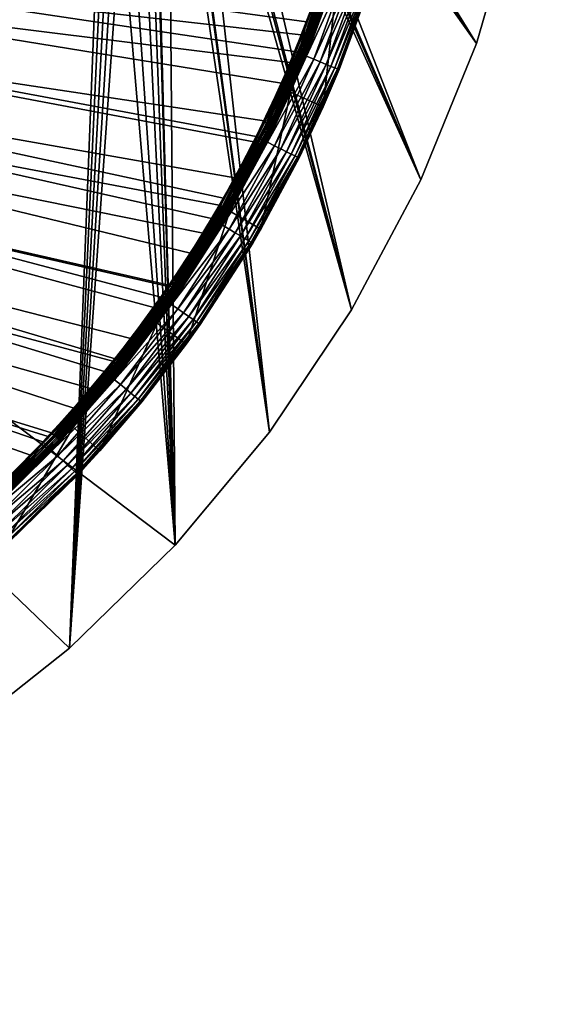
# Model space of a CAD drawing. Header units: inches. Extents: x 1 to 121, y 1 to 121.
# Tile 53 of 125: x 98 to 121, y 1 to 42. Entities that reach past the tile are written whole.
import ezdxf

# ---------------------------------------------------------------- set-up
doc = ezdxf.new("R2010")
doc.units = ezdxf.units.IN
doc.header["$MEASUREMENT"] = 0
doc.layers.get('0').update_dxf_attribs({"true_color": 0x1bb194})

msp = doc.modelspace()

# ---------------------------------------------------------------- meshes
at = {"color": 201, "true_color": 0xd59ae5}
mesh = msp.add_polyface(dxfattribs=at)
corners = [(102.426, 27.245, 2.207), (103.854, 29.175, 2.254), (104.802, 30.464, 2.207), (104.804, 30.462, 2.254), (102.785, 28.515, 1.754), (102.074, 27.526, 1.756), (104.43, 30.718, 1.756), (104.358, 30.696, 1.754), (105.806, 32.933, 1.754), (104.39, 30.745, 1.754), (104.5, 30.67, 1.771), (106.54, 34.076, 1.756), (102.14, 27.473, 1.771), (104.567, 30.624, 1.801), (106.614, 34.034, 1.771), (102.204, 27.422, 1.801), (104.628, 30.582, 1.845), (106.684, 33.994, 1.801), (102.262, 27.376, 1.845), (104.683, 30.545, 1.9), (106.748, 33.956, 1.845), (102.313, 27.335, 1.9), (104.729, 30.514, 1.966), (106.806, 33.923, 1.9), (102.357, 27.3, 1.966), (104.764, 30.489, 2.041), (106.854, 33.895, 1.966), (102.391, 27.273, 2.041), (104.789, 30.472, 2.122), (106.891, 33.874, 2.041), (102.414, 27.254, 2.122), (106.917, 33.859, 2.122), (103.882, 29.153, 25.254), (105.096, 28.272, 25.254), (106.932, 33.85, 25.254), (105.279, 32.091, 0.254), (106.331, 33.44, 0.263), (104.201, 30.137, 0.263), (104.037, 30.251, 0.254), (102.119, 27.657, 0.254), (103.745, 29.817, 0.254), (105.206, 29.435, 0.84), (105.388, 29.308, 1.104), (102.782, 26.226, 0.84), (104.989, 29.586, 0.617), (102.577, 26.393, 0.617), (104.744, 29.757, 0.444), (102.346, 26.581, 0.444), (104.479, 29.943, 0.325), (106.902, 33.102, 0.444), (102.095, 26.786, 0.325), (106.623, 33.267, 0.325), (101.832, 27, 0.263), (112.061, 47.993, 0.254), (111.803, 46.914, 0.254), (74.159, 111.835, 0.254)]
mesh.append_faces([[corners[k] for k in face] for face in [(0, 1, 2, 0), (2, 1, 3, 2), (4, 5, 6, 4), (4, 6, 7, 4), (6, 8, 9, 6), (6, 9, 7, 6), (10, 11, 6, 10), (10, 6, 12, 10), (13, 14, 10, 13), (13, 10, 15, 13), (16, 17, 13, 16), (16, 13, 18, 16), (19, 20, 16, 19), (19, 16, 21, 19), (22, 23, 19, 22), (22, 19, 24, 22), (25, 26, 22, 25), (25, 22, 27, 25), (28, 29, 25, 28), (28, 25, 30, 28), (2, 31, 28, 2), (2, 28, 0, 2), (1, 32, 3, 1), (32, 33, 34, 32), (35, 36, 37, 35), (35, 37, 38, 35), (37, 39, 40, 37), (37, 40, 38, 37), (41, 42, 43, 41), (44, 41, 45, 44), (46, 44, 47, 46), (48, 49, 46, 48), (48, 46, 50, 48), (37, 51, 48, 37), (37, 48, 52, 37), (53, 54, 55, 53)]], dxfattribs={"vtx3": -1, "color": 201})
mesh = msp.add_polyface(dxfattribs=at)
corners = [(109.921, 41.243, 1.754), (110.429, 42.542, 1.754), (8.2, 52.702, 1.754), (10.771, 78.658, 1.754), (9.956, 76.222, 1.754), (9.931, 76.145, 1.754), (9.208, 73.557, 1.754), (8.945, 72.39, 1.754), (8.617, 70.932, 1.754), (12.832, 83.563, 1.754), (11.729, 81.11, 1.754), (11.279, 79.957, 1.754), (111.244, 44.978, 1.754), (111.269, 45.055, 1.754), (16.81, 90.455, 1.754), (86.617, 14.424, 1.754), (87.094, 14.71, 1.754), (101.105, 26.418, 1.754), (102.024, 27.565, 1.754), (112.255, 48.81, 1.754), (112.583, 50.268, 1.754), (113.025, 52.813, 1.754), (113.349, 55.444, 1.754), (90.447, 16.822, 1.754), (91.202, 17.327, 1.754), (93.641, 19.168, 1.754), (95.443, 20.662, 1.754), (102.785, 28.515, 1.754), (97.424, 22.482, 1.754), (99.316, 24.405, 1.754), (104.39, 30.745, 1.754), (105.806, 32.933, 1.754), (107.143, 35.246, 1.754), (108.368, 37.637, 1.754), (99.448, 24.554, 1.754), (99.486, 24.519, 1.756), (99.238, 24.047, 0.263), (99.091, 24.186, 0.254), (100.396, 25.595, 0.254), (111.004, 44.223, 0.254), (10.157, 76.864, 0.254), (10.845, 78.825, 0.254), (11.047, 79.403, 0.254), (12.101, 81.974, 0.254), (12.325, 82.45, 0.254), (13.262, 84.436, 0.254), (108.039, 36.978, 0.254), (7.832, 55.71, 0.254), (109.099, 39.226, 0.254), (109.642, 40.551, 0.254), (104.037, 30.251, 0.254), (105.279, 32.091, 0.254), (106.156, 33.545, 0.254), (8.751, 71.587, 0.254), (9.397, 74.286, 0.254), (9.637, 75.1, 0.254), (107.938, 36.764, 0.254), (94.617, 19.956, 0.254), (93.306, 18.915, 0.254), (92.513, 18.285, 0.254), (90.324, 16.72, 0.254), (103.745, 29.817, 0.254), (101.676, 27.127, 0.254), (98.567, 23.621, 0.254), (96.636, 21.736, 0.254)]
mesh.append_faces([[corners[k] for k in face] for face in [(0, 1, 2, 0), (1, 3, 4, 1), (1, 4, 5, 1), (1, 6, 7, 1), (1, 7, 8, 1), (1, 9, 10, 1), (1, 10, 11, 1), (12, 13, 14, 12), (15, 16, 2, 15), (17, 18, 2, 17), (19, 20, 14, 19), (21, 22, 14, 21), (23, 24, 2, 23), (25, 26, 2, 25), (18, 27, 2, 18), (28, 29, 2, 28), (30, 31, 2, 30), (32, 33, 2, 32), (34, 29, 35, 34), (36, 37, 38, 36), (39, 40, 41, 39), (39, 41, 42, 39), (39, 43, 44, 39), (39, 44, 45, 39), (46, 47, 48, 46), (48, 47, 49, 48), (50, 47, 51, 50), (51, 47, 52, 51), (39, 53, 54, 39), (39, 54, 55, 39), (46, 56, 47, 46), (57, 58, 47, 57), (59, 60, 47, 59), (50, 61, 47, 50), (62, 38, 47, 62), (63, 64, 47, 63)]], dxfattribs={"vtx3": -1, "color": 201})
mesh = msp.add_polyface(dxfattribs=at)
corners = [(8.2, 52.702, 1.754), (110.429, 42.542, 1.754), (7.896, 55.007, 1.754), (8.175, 68.387, 1.754), (7.851, 65.756, 1.754), (7.765, 64.56, 1.754), (7.658, 63.075, 1.754), (7.605, 60.6, 1.754), (7.6, 60.382, 1.754), (7.68, 57.688, 1.754), (7.764, 56.641, 1.754), (96.638, 21.76, 1.754), (97.424, 22.482, 1.754), (102.785, 28.515, 1.754), (104.358, 30.696, 1.754), (104.39, 30.745, 1.754), (99.316, 24.405, 1.754), (99.448, 24.554, 1.754), (101.105, 26.418, 1.754), (105.806, 32.933, 1.754), (106.485, 34.108, 1.754), (107.143, 35.246, 1.754), (108.368, 37.637, 1.754), (109.471, 40.09, 1.754), (109.921, 41.243, 1.754), (7.658, 58.125, 0.254), (111.004, 44.223, 0.254), (7.832, 55.71, 0.254), (110.153, 41.797, 0.254), (109.642, 40.551, 0.254), (8.617, 50.268, 0.254), (8.346, 51.828, 0.254), (90.144, 16.604, 0.254), (7.626, 59.621, 0.254), (7.6, 60.818, 0.254), (7.68, 63.512, 0.254), (107.938, 36.764, 0.254), (106.669, 34.396, 0.254), (106.156, 33.545, 0.254), (7.851, 55.444, 0.254), (8.175, 52.814, 0.254), (7.896, 66.193, 0.254), (8.059, 67.435, 0.254), (8.247, 68.859, 0.254), (103.745, 29.817, 0.254), (102.119, 27.657, 0.254), (101.676, 27.127, 0.254), (100.396, 25.595, 0.254), (99.091, 24.186, 0.254), (98.567, 23.621, 0.254), (96.636, 21.736, 0.254), (96.3, 21.439, 0.254), (94.617, 19.956, 0.254), (9.931, 45.054, 0.254), (9.208, 47.643, 0.254)]
mesh.append_faces([[corners[k] for k in face] for face in [(0, 1, 2, 0), (1, 3, 4, 1), (1, 4, 5, 1), (1, 6, 7, 1), (1, 7, 8, 1), (8, 9, 1, 8), (1, 9, 10, 1), (1, 10, 2, 1), (0, 11, 12, 0), (0, 13, 14, 0), (0, 14, 15, 0), (0, 16, 17, 0), (0, 17, 18, 0), (0, 19, 20, 0), (0, 20, 21, 0), (0, 22, 23, 0), (0, 23, 24, 0), (25, 26, 27, 25), (27, 26, 28, 27), (27, 28, 29, 27), (30, 31, 32, 30), (25, 33, 26, 25), (26, 33, 34, 26), (26, 34, 35, 26), (27, 36, 37, 27), (27, 37, 38, 27), (27, 32, 39, 27), (39, 32, 40, 39), (26, 41, 42, 26), (26, 42, 43, 26), (27, 44, 45, 27), (27, 45, 46, 27), (27, 47, 48, 27), (27, 48, 49, 27), (27, 50, 51, 27), (27, 51, 52, 27), (53, 54, 32, 53)]], dxfattribs={"vtx3": -1, "color": 201})
at = {"color": 133, "true_color": 0x57e1c6}
mesh = msp.add_polyface(dxfattribs=at)
corners = [(107.915, 61.153, 26.754), (107.946, 60.415, 26.754), (120.58, 59.055, 26.754), (107.852, 59.684, 26.754), (120.103, 52.896, 26.754), (107.636, 58.978, 26.754), (107.304, 58.319, 26.754), (118.996, 46.819, 26.754), (106.865, 57.726, 26.754), (117.269, 40.887, 26.754), (106.333, 57.216, 26.754), (120.58, 59.055, 25.254), (120.103, 52.896, 25.254), (118.996, 46.819, 25.254), (104.35, 58.479, 25.254), (104.335, 56.313, 26.754), (105.049, 56.498, 26.754), (104.697, 58.636, 25.254), (105.721, 56.802, 26.754), (105.013, 58.849, 25.254), (105.289, 59.113, 25.254), (105.516, 59.42, 25.254), (105.688, 59.761, 25.254), (105.799, 60.126, 25.254), (105.848, 60.505, 25.254), (105.832, 60.886, 25.254), (117.269, 40.887, 25.254)]
mesh.append_faces([[corners[k] for k in face] for face in [(0, 1, 2, 0), (2, 1, 3, 2), (2, 3, 4, 2), (3, 5, 4, 3), (4, 5, 6, 4), (4, 6, 7, 4), (7, 6, 8, 7), (9, 8, 10, 9), (11, 2, 4, 11), (11, 4, 12, 11), (12, 4, 7, 12), (12, 7, 13, 12), (14, 15, 16, 14), (14, 16, 17, 14), (17, 16, 18, 17), (17, 18, 19, 17), (19, 18, 10, 19), (19, 10, 20, 19), (20, 10, 8, 20), (20, 8, 21, 20), (21, 8, 6, 21), (21, 6, 22, 21), (22, 6, 5, 22), (22, 5, 23, 22), (23, 5, 3, 23), (23, 3, 24, 23), (24, 3, 1, 24), (24, 1, 25, 24), (12, 22, 11, 12), (11, 22, 23, 11), (11, 23, 24, 11), (26, 17, 19, 26), (13, 19, 20, 13), (13, 20, 12, 13), (12, 20, 21, 12), (12, 21, 22, 12)]], dxfattribs={"vtx3": -1, "color": 133})
mesh = msp.add_polyface(dxfattribs=at)
corners = [(62.6, 51.6, 26.754), (100.209, 15.532, 26.754), (104.633, 19.844, 26.754), (78.847, 3.442, 26.754), (84.627, 5.621, 26.754), (58.6, 51.6, 26.754), (66.769, 0.918, 26.754), (72.873, 1.869, 26.754), (90.153, 8.383, 26.754), (95.365, 11.698, 26.754), (101.479, 56.802, 26.754), (66.769, 0.918, 25.254), (60.6, 0.6, 26.754), (60.6, 0.6, 25.254), (100.209, 15.532, 25.254), (95.365, 11.698, 25.254), (90.153, 8.383, 25.254), (84.627, 5.621, 25.254), (78.847, 3.442, 25.254), (72.873, 1.869, 25.254), (62.6, 51.6, 25.254), (58.6, 51.6, 25.254), (101.911, 59.113, 25.254), (102.187, 58.849, 25.254), (102.503, 58.636, 25.254), (102.85, 58.479, 25.254), (103.22, 58.382, 25.254)]
mesh.append_faces([[corners[k] for k in face] for face in [(0, 1, 2, 0), (3, 4, 0, 3), (5, 6, 0, 5), (0, 6, 7, 0), (0, 7, 3, 0), (4, 8, 0, 4), (0, 8, 9, 0), (0, 9, 1, 0), (2, 10, 0, 2), (11, 12, 13, 11), (14, 1, 9, 14), (14, 9, 15, 14), (15, 9, 8, 15), (15, 8, 16, 15), (16, 8, 4, 16), (16, 4, 17, 16), (17, 4, 3, 17), (17, 3, 18, 17), (18, 3, 7, 18), (18, 7, 19, 18), (19, 7, 6, 19), (19, 6, 11, 19), (11, 6, 12, 11), (20, 14, 15, 20), (15, 16, 20, 15), (20, 16, 17, 20), (20, 17, 18, 20), (18, 19, 20, 18), (20, 19, 11, 20), (20, 11, 21, 20), (21, 11, 13, 21), (20, 22, 14, 20), (14, 22, 23, 14), (14, 23, 24, 14), (14, 25, 26, 14)]], dxfattribs={"vtx3": -1, "color": 133})
mesh = msp.add_polyface(dxfattribs=at)
corners = [(102.865, 56.313, 26.754), (102.151, 56.498, 26.754), (104.633, 19.844, 26.754), (101.479, 56.802, 26.754), (118.996, 46.819, 26.754), (106.865, 57.726, 26.754), (117.269, 40.887, 26.754), (106.333, 57.216, 26.754), (114.942, 35.165, 26.754), (105.721, 56.802, 26.754), (112.039, 29.712, 26.754), (105.049, 56.498, 26.754), (108.59, 24.587, 26.754), (104.335, 56.313, 26.754), (103.6, 56.25, 26.754), (118.996, 46.819, 25.254), (117.269, 40.887, 25.254), (114.942, 35.165, 25.254), (112.039, 29.712, 25.254), (108.59, 24.587, 25.254), (104.633, 19.844, 25.254), (100.209, 15.532, 26.754), (100.209, 15.532, 25.254), (102.503, 58.636, 25.254), (102.85, 58.479, 25.254), (103.22, 58.382, 25.254), (103.6, 58.35, 25.254), (103.98, 58.382, 25.254), (104.35, 58.479, 25.254), (104.697, 58.636, 25.254), (105.013, 58.849, 25.254)]
mesh.append_faces([[corners[k] for k in face] for face in [(0, 1, 2, 0), (2, 1, 3, 2), (4, 5, 6, 4), (6, 7, 8, 6), (8, 7, 9, 8), (8, 9, 10, 8), (10, 9, 11, 10), (10, 11, 12, 10), (12, 11, 13, 12), (12, 13, 2, 12), (2, 13, 14, 2), (2, 14, 0, 2), (15, 4, 6, 15), (15, 6, 16, 15), (16, 6, 8, 16), (16, 8, 17, 16), (17, 8, 10, 17), (17, 10, 18, 17), (18, 10, 12, 18), (18, 12, 19, 18), (19, 12, 2, 19), (19, 2, 20, 19), (20, 2, 21, 20), (20, 21, 22, 20), (23, 24, 22, 23), (22, 25, 20, 22), (20, 25, 26, 20), (20, 26, 19, 20), (19, 26, 27, 19), (19, 27, 18, 19), (18, 27, 28, 18), (18, 28, 17, 18), (17, 28, 29, 17), (17, 29, 16, 17), (16, 30, 15, 16)]], dxfattribs={"vtx3": -1, "color": 133})
at = {"color": 201, "true_color": 0xd59ae5}
mesh = msp.add_polyface(dxfattribs=at)
corners = [(108.8, 37.388, 2.207), (109.442, 38.854, 2.254), (110.4, 41.055, 2.207), (110.402, 41.054, 2.254), (111.459, 44.075, 2.254), (109.98, 41.22, 1.756), (109.471, 40.09, 1.754), (108.394, 37.584, 1.756), (111.29, 44.964, 1.756), (110.429, 42.542, 1.754), (109.921, 41.243, 1.754), (110.059, 41.189, 1.771), (108.47, 37.547, 1.771), (110.134, 41.159, 1.801), (111.371, 44.939, 1.771), (108.543, 37.512, 1.801), (110.204, 41.132, 1.845), (111.449, 44.915, 1.801), (108.61, 37.479, 1.845), (110.265, 41.108, 1.9), (111.52, 44.893, 1.845), (108.67, 37.451, 1.9), (110.317, 41.087, 1.966), (111.583, 44.874, 1.9), (108.72, 37.427, 1.966), (110.357, 41.072, 2.041), (111.636, 44.857, 1.966), (108.759, 37.408, 2.041), (110.385, 41.061, 2.122), (111.678, 44.845, 2.041), (108.786, 37.395, 2.122), (111.706, 44.836, 2.122), (111.482, 44.068, 25.254), (109.475, 38.84, 25.254), (108.802, 37.387, 2.254), (110.845, 38.229, 25.254), (109.833, 40.473, 0.263), (110.153, 41.797, 0.254), (111.185, 44.164, 0.263), (109.099, 39.226, 0.254), (109.642, 40.551, 0.254), (110.968, 40.009, 0.84), (111.173, 39.925, 1.104), (109.31, 36.345, 0.84), (110.723, 40.109, 0.617), (109.073, 36.463, 0.617), (110.447, 40.222, 0.444), (108.806, 36.596, 0.444), (110.147, 40.345, 0.325), (111.816, 43.959, 0.444), (108.516, 36.741, 0.325), (111.508, 44.059, 0.325), (108.212, 36.892, 0.263)]
mesh.append_faces([[corners[k] for k in face] for face in [(0, 1, 2, 0), (2, 1, 3, 2), (2, 3, 4, 2), (5, 6, 7, 5), (8, 9, 5, 8), (5, 9, 10, 5), (5, 10, 6, 5), (11, 8, 5, 11), (11, 5, 12, 11), (13, 14, 11, 13), (13, 11, 15, 13), (16, 17, 13, 16), (16, 13, 18, 16), (19, 20, 16, 19), (19, 16, 21, 19), (22, 23, 19, 22), (22, 19, 24, 22), (25, 26, 22, 25), (25, 22, 27, 25), (28, 29, 25, 28), (28, 25, 30, 28), (2, 31, 28, 2), (2, 28, 0, 2), (32, 3, 33, 32), (3, 1, 33, 3), (33, 1, 34, 33), (33, 35, 32, 33), (36, 37, 38, 36), (36, 39, 40, 36), (36, 40, 37, 36), (41, 42, 43, 41), (44, 41, 45, 44), (46, 44, 47, 46), (48, 49, 46, 48), (48, 46, 50, 48), (36, 51, 48, 36), (36, 48, 52, 36)]], dxfattribs={"vtx3": -1, "color": 201})
mesh = msp.add_polyface(dxfattribs=at)
corners = [(110.4, 41.055, 2.207), (111.459, 44.075, 2.254), (111.721, 44.831, 2.207), (111.371, 44.939, 1.771), (111.29, 44.964, 1.756), (110.059, 41.189, 1.771), (111.449, 44.915, 1.801), (110.134, 41.159, 1.801), (111.52, 44.893, 1.845), (110.204, 41.132, 1.845), (111.583, 44.874, 1.9), (110.265, 41.108, 1.9), (111.636, 44.857, 1.966), (110.317, 41.087, 1.966), (111.678, 44.845, 2.041), (110.357, 41.072, 2.041), (111.706, 44.836, 2.122), (110.385, 41.061, 2.122), (111.482, 44.068, 25.254), (110.402, 41.054, 2.254), (110.845, 38.229, 25.254), (112.908, 43.604, 25.254), (110.812, 38.245, 2.254), (111.51, 39.787, 2.254), (112.908, 43.604, 2.254), (112.9, 43.607, 2.066), (111.502, 39.791, 2.066), (109.826, 36.088, 2.066), (111.185, 44.164, 0.263), (110.153, 41.797, 0.254), (111.004, 44.223, 0.254), (112.841, 43.626, 1.726), (111.444, 39.814, 1.726), (109.771, 36.116, 1.726), (112.727, 43.663, 1.402), (111.334, 39.859, 1.402), (109.664, 36.169, 1.402), (112.562, 43.716, 1.104), (111.173, 39.925, 1.104), (109.508, 36.247, 1.104), (112.351, 43.785, 0.84), (110.968, 40.009, 0.84), (112.1, 43.867, 0.617), (110.723, 40.109, 0.617), (111.816, 43.959, 0.444), (110.447, 40.222, 0.444), (111.508, 44.059, 0.325), (110.147, 40.345, 0.325), (109.833, 40.473, 0.263)]
mesh.append_faces([[corners[k] for k in face] for face in [(0, 1, 2, 0), (3, 4, 5, 3), (6, 3, 7, 6), (8, 6, 9, 8), (10, 8, 11, 10), (12, 10, 13, 12), (14, 12, 15, 14), (16, 14, 17, 16), (2, 16, 0, 2), (18, 1, 19, 18), (18, 20, 21, 18), (20, 22, 23, 20), (20, 23, 21, 20), (23, 24, 21, 23), (25, 24, 23, 25), (25, 23, 26, 25), (26, 23, 22, 26), (26, 22, 27, 26), (28, 29, 30, 28), (31, 25, 32, 31), (32, 25, 26, 32), (32, 26, 33, 32), (34, 31, 35, 34), (35, 31, 32, 35), (35, 32, 36, 35), (37, 34, 38, 37), (38, 34, 35, 38), (38, 35, 39, 38), (40, 37, 41, 40), (41, 37, 38, 41), (42, 40, 43, 42), (43, 40, 41, 43), (44, 42, 45, 44), (45, 42, 43, 45), (46, 44, 47, 46), (28, 46, 48, 28)]], dxfattribs={"vtx3": -1, "color": 201})
mesh = msp.add_polyface(dxfattribs=at)
corners = [(108.8, 37.388, 2.207), (108.802, 37.387, 2.254), (109.442, 38.854, 2.254), (108.394, 37.584, 1.756), (107.143, 35.246, 1.754), (106.54, 34.076, 1.756), (109.471, 40.09, 1.754), (108.368, 37.637, 1.754), (108.47, 37.547, 1.771), (109.98, 41.22, 1.756), (106.614, 34.034, 1.771), (108.543, 37.512, 1.801), (110.059, 41.189, 1.771), (106.684, 33.994, 1.801), (108.61, 37.479, 1.845), (110.134, 41.159, 1.801), (106.748, 33.956, 1.845), (108.67, 37.451, 1.9), (110.204, 41.132, 1.845), (106.806, 33.923, 1.9), (108.72, 37.427, 1.966), (110.265, 41.108, 1.9), (106.854, 33.895, 1.966), (108.759, 37.408, 2.041), (110.317, 41.087, 1.966), (106.891, 33.874, 2.041), (108.786, 37.395, 2.122), (110.357, 41.072, 2.041), (106.917, 33.859, 2.122), (110.385, 41.061, 2.122), (106.93, 33.851, 2.207), (109.475, 38.84, 25.254), (106.932, 33.85, 25.254), (108.231, 33.1, 25.254), (110.845, 38.229, 25.254), (109.834, 36.084, 2.254), (110.812, 38.245, 2.254), (109.826, 36.088, 2.066), (107.938, 36.764, 0.254), (108.039, 36.978, 0.254), (108.212, 36.892, 0.263), (109.099, 39.226, 0.254), (109.833, 40.473, 0.263), (106.669, 34.396, 0.254), (109.771, 36.116, 1.726), (111.502, 39.791, 2.066), (109.664, 36.169, 1.402), (111.444, 39.814, 1.726), (109.508, 36.247, 1.104), (111.334, 39.859, 1.402), (109.31, 36.345, 0.84), (111.173, 39.925, 1.104), (109.073, 36.463, 0.617), (110.968, 40.009, 0.84), (108.806, 36.596, 0.444), (110.723, 40.109, 0.617), (108.516, 36.741, 0.325), (110.447, 40.222, 0.444), (110.147, 40.345, 0.325)]
mesh.append_faces([[corners[k] for k in face] for face in [(0, 1, 2, 0), (3, 4, 5, 3), (3, 6, 7, 3), (3, 7, 4, 3), (8, 9, 3, 8), (8, 3, 10, 8), (11, 12, 8, 11), (11, 8, 13, 11), (14, 15, 11, 14), (14, 11, 16, 14), (17, 18, 14, 17), (17, 14, 19, 17), (20, 21, 17, 20), (20, 17, 22, 20), (23, 24, 20, 23), (23, 20, 25, 23), (26, 27, 23, 26), (26, 23, 28, 26), (0, 29, 26, 0), (0, 26, 30, 0), (31, 1, 32, 31), (31, 33, 34, 31), (35, 36, 34, 35), (37, 36, 35, 37), (38, 39, 40, 38), (40, 39, 41, 40), (40, 41, 42, 40), (38, 40, 43, 38), (44, 45, 37, 44), (46, 47, 44, 46), (48, 49, 46, 48), (50, 51, 48, 50), (52, 53, 50, 52), (54, 55, 52, 54), (56, 57, 54, 56), (40, 58, 56, 40)]], dxfattribs={"vtx3": -1, "color": 201})
mesh = msp.add_polyface(dxfattribs=at)
corners = [(106.93, 33.851, 2.207), (106.932, 33.85, 2.254), (108.802, 37.387, 2.254), (108.8, 37.388, 2.207), (106.54, 34.076, 1.756), (107.143, 35.246, 1.754), (106.485, 34.108, 1.754), (105.806, 32.933, 1.754), (106.614, 34.034, 1.771), (108.394, 37.584, 1.756), (106.684, 33.994, 1.801), (108.47, 37.547, 1.771), (106.748, 33.956, 1.845), (108.543, 37.512, 1.801), (106.806, 33.923, 1.9), (108.61, 37.479, 1.845), (106.854, 33.895, 1.966), (108.67, 37.451, 1.9), (106.891, 33.874, 2.041), (108.72, 37.427, 1.966), (106.917, 33.859, 2.122), (108.759, 37.408, 2.041), (108.786, 37.395, 2.122), (106.932, 33.85, 25.254), (108.231, 33.1, 25.254), (109.475, 38.84, 25.254), (108.213, 33.11, 2.254), (109.834, 36.084, 2.254), (110.845, 38.229, 25.254), (109.826, 36.088, 2.066), (107.881, 32.52, 2.066), (106.669, 34.396, 0.254), (108.212, 36.892, 0.263), (106.331, 33.44, 0.263), (106.156, 33.545, 0.254), (109.771, 36.116, 1.726), (107.828, 32.551, 1.726), (109.664, 36.169, 1.402), (107.725, 32.612, 1.402), (109.508, 36.247, 1.104), (107.576, 32.701, 1.104), (109.31, 36.345, 0.84), (107.385, 32.814, 0.84), (109.073, 36.463, 0.617), (107.158, 32.949, 0.617), (108.806, 36.596, 0.444), (106.902, 33.102, 0.444), (108.516, 36.741, 0.325), (106.623, 33.267, 0.325)]
mesh.append_faces([[corners[k] for k in face] for face in [(0, 1, 2, 0), (0, 2, 3, 0), (4, 5, 6, 4), (4, 6, 7, 4), (8, 9, 4, 8), (10, 11, 8, 10), (12, 13, 10, 12), (14, 15, 12, 14), (16, 17, 14, 16), (18, 19, 16, 18), (20, 21, 18, 20), (0, 22, 20, 0), (2, 1, 23, 2), (23, 24, 25, 23), (24, 26, 27, 24), (24, 27, 28, 24), (29, 26, 30, 29), (29, 27, 26, 29), (31, 32, 33, 31), (31, 33, 34, 31), (35, 29, 36, 35), (36, 29, 30, 36), (37, 35, 38, 37), (38, 35, 36, 38), (39, 37, 40, 39), (40, 37, 38, 40), (41, 39, 42, 41), (42, 39, 40, 42), (43, 41, 44, 43), (44, 41, 42, 44), (45, 43, 46, 45), (46, 43, 44, 46), (47, 45, 48, 47), (48, 45, 46, 48), (32, 47, 33, 32), (33, 47, 48, 33)]], dxfattribs={"vtx3": -1, "color": 201})
mesh = msp.add_polyface(dxfattribs=at)
corners = [(104.802, 30.464, 2.207), (106.932, 33.85, 2.254), (106.93, 33.851, 2.207), (104.804, 30.462, 2.254), (106.54, 34.076, 1.756), (105.806, 32.933, 1.754), (104.43, 30.718, 1.756), (106.614, 34.034, 1.771), (104.5, 30.67, 1.771), (106.684, 33.994, 1.801), (104.567, 30.624, 1.801), (106.748, 33.956, 1.845), (104.628, 30.582, 1.845), (106.806, 33.923, 1.9), (104.683, 30.545, 1.9), (106.854, 33.895, 1.966), (104.729, 30.514, 1.966), (106.891, 33.874, 2.041), (104.764, 30.489, 2.041), (106.917, 33.859, 2.122), (104.789, 30.472, 2.122), (106.932, 33.85, 25.254), (103.882, 29.153, 25.254), (105.096, 28.272, 25.254), (108.231, 33.1, 25.254), (105.686, 29.1, 2.254), (107.889, 32.515, 2.254), (108.213, 33.11, 2.254), (107.881, 32.52, 2.066), (105.678, 29.105, 2.066), (105.073, 28.289, 2.254), (106.156, 33.545, 0.254), (106.331, 33.44, 0.263), (105.279, 32.091, 0.254), (107.828, 32.551, 1.726), (105.628, 29.14, 1.726), (107.725, 32.612, 1.402), (105.53, 29.209, 1.402), (107.576, 32.701, 1.104), (105.388, 29.308, 1.104), (107.385, 32.814, 0.84), (105.206, 29.435, 0.84), (107.158, 32.949, 0.617), (104.989, 29.586, 0.617), (106.902, 33.102, 0.444), (104.744, 29.757, 0.444), (106.623, 33.267, 0.325), (104.479, 29.943, 0.325), (104.201, 30.137, 0.263)]
mesh.append_faces([[corners[k] for k in face] for face in [(0, 1, 2, 0), (0, 3, 1, 0), (4, 5, 6, 4), (7, 4, 8, 7), (9, 7, 10, 9), (11, 9, 12, 11), (13, 11, 14, 13), (15, 13, 16, 15), (17, 15, 18, 17), (19, 17, 20, 19), (2, 19, 0, 2), (21, 1, 3, 21), (21, 3, 22, 21), (21, 23, 24, 21), (23, 25, 26, 23), (23, 26, 24, 23), (26, 27, 24, 26), (28, 25, 29, 28), (29, 25, 30, 29), (28, 27, 26, 28), (28, 26, 25, 28), (31, 32, 33, 31), (34, 28, 35, 34), (35, 28, 29, 35), (36, 34, 37, 36), (37, 34, 35, 37), (38, 36, 39, 38), (39, 36, 37, 39), (40, 38, 41, 40), (41, 38, 39, 41), (42, 40, 43, 42), (43, 40, 41, 43), (44, 42, 45, 44), (45, 42, 43, 45), (46, 44, 47, 46), (32, 46, 48, 32)]], dxfattribs={"vtx3": -1, "color": 201})
mesh = msp.add_polyface(dxfattribs=at)
corners = [(102.426, 27.245, 2.207), (102.428, 27.243, 2.254), (103.854, 29.175, 2.254), (102.024, 27.565, 1.754), (102.074, 27.526, 1.756), (102.785, 28.515, 1.754), (102.14, 27.473, 1.771), (104.43, 30.718, 1.756), (102.204, 27.422, 1.801), (104.5, 30.67, 1.771), (102.262, 27.376, 1.845), (104.567, 30.624, 1.801), (102.313, 27.335, 1.9), (104.628, 30.582, 1.845), (102.357, 27.3, 1.966), (104.683, 30.545, 1.9), (102.391, 27.273, 2.041), (104.729, 30.514, 1.966), (102.414, 27.254, 2.122), (104.764, 30.489, 2.041), (104.789, 30.472, 2.122), (100.358, 24.802, 25.254), (103.882, 29.153, 25.254), (101.473, 23.798, 25.254), (105.096, 28.272, 25.254), (105.073, 28.289, 2.254), (103.236, 25.856, 2.254), (101.448, 23.82, 2.254), (105.686, 29.1, 2.254), (105.678, 29.105, 2.066), (103.229, 25.861, 2.066), (101.832, 27, 0.263), (102.119, 27.657, 0.254), (104.201, 30.137, 0.263), (105.628, 29.14, 1.726), (103.181, 25.901, 1.726), (100.502, 22.851, 1.726), (105.53, 29.209, 1.402), (103.089, 25.976, 1.402), (100.416, 22.933, 1.402), (105.388, 29.308, 1.104), (102.954, 26.086, 1.104), (100.29, 23.052, 1.104), (102.782, 26.226, 0.84), (100.128, 23.205, 0.84), (102.577, 26.393, 0.617), (105.206, 29.435, 0.84), (102.346, 26.581, 0.444), (104.989, 29.586, 0.617), (102.095, 26.786, 0.325), (104.744, 29.757, 0.444), (104.479, 29.943, 0.325)]
mesh.append_faces([[corners[k] for k in face] for face in [(0, 1, 2, 0), (3, 4, 5, 3), (6, 7, 4, 6), (8, 9, 6, 8), (10, 11, 8, 10), (12, 13, 10, 12), (14, 15, 12, 14), (16, 17, 14, 16), (18, 19, 16, 18), (0, 20, 18, 0), (1, 21, 22, 1), (1, 22, 2, 1), (22, 23, 24, 22), (25, 24, 26, 25), (26, 24, 23, 26), (26, 23, 27, 26), (25, 28, 24, 25), (29, 25, 30, 29), (30, 25, 26, 30), (30, 26, 27, 30), (31, 32, 33, 31), (34, 29, 35, 34), (35, 29, 30, 35), (35, 30, 36, 35), (37, 34, 38, 37), (38, 34, 35, 38), (38, 35, 39, 38), (40, 37, 41, 40), (41, 37, 38, 41), (41, 38, 42, 41), (43, 40, 41, 43), (43, 41, 44, 43), (45, 46, 43, 45), (47, 48, 45, 47), (49, 50, 47, 49), (31, 51, 49, 31)]], dxfattribs={"vtx3": -1, "color": 201})
mesh = msp.add_polyface(dxfattribs=at)
corners = [(99.817, 24.212, 2.207), (99.818, 24.211, 2.254), (100.34, 24.817, 2.254), (102.426, 27.245, 2.207), (102.428, 27.243, 2.254), (99.448, 24.554, 1.754), (99.486, 24.519, 1.756), (101.105, 26.418, 1.754), (102.074, 27.526, 1.756), (102.024, 27.565, 1.754), (102.14, 27.473, 1.771), (99.548, 24.461, 1.771), (102.204, 27.422, 1.801), (99.608, 24.406, 1.801), (102.262, 27.376, 1.845), (99.662, 24.355, 1.845), (102.313, 27.335, 1.9), (99.711, 24.31, 1.9), (102.357, 27.3, 1.966), (99.752, 24.273, 1.966), (102.391, 27.273, 2.041), (99.783, 24.243, 2.041), (102.414, 27.254, 2.122), (99.805, 24.223, 2.122), (100.358, 24.802, 25.254), (101.473, 23.798, 25.254), (103.882, 29.153, 25.254), (103.229, 25.861, 2.066), (101.448, 23.82, 2.254), (100.547, 22.808, 2.066), (99.238, 24.047, 0.263), (100.396, 25.595, 0.254), (101.832, 27, 0.263), (101.676, 27.127, 0.254), (102.119, 27.657, 0.254), (102.577, 26.393, 0.617), (102.782, 26.226, 0.84), (99.936, 23.386, 0.617), (102.346, 26.581, 0.444), (99.72, 23.591, 0.444), (102.095, 26.786, 0.325), (99.484, 23.814, 0.325)]
mesh.append_faces([[corners[k] for k in face] for face in [(0, 1, 2, 0), (0, 2, 3, 0), (3, 2, 4, 3), (5, 6, 7, 5), (7, 6, 8, 7), (7, 8, 9, 7), (10, 8, 11, 10), (11, 8, 6, 11), (12, 10, 13, 12), (13, 10, 11, 13), (14, 12, 15, 14), (15, 12, 13, 15), (16, 14, 17, 16), (17, 14, 15, 17), (18, 16, 19, 18), (19, 16, 17, 19), (20, 18, 21, 20), (21, 18, 19, 21), (22, 20, 23, 22), (23, 20, 21, 23), (3, 22, 0, 3), (0, 22, 23, 0), (2, 24, 4, 2), (2, 1, 24, 2), (24, 25, 26, 24), (27, 28, 29, 27), (30, 31, 32, 30), (32, 31, 33, 32), (32, 33, 34, 32), (35, 36, 37, 35), (38, 35, 39, 38), (39, 35, 37, 39), (40, 38, 41, 40), (41, 38, 39, 41), (32, 40, 30, 32), (30, 40, 41, 30)]], dxfattribs={"vtx3": -1, "color": 201})
mesh = msp.add_polyface(dxfattribs=at)
corners = [(96.988, 21.383, 2.207), (99.818, 24.211, 2.254), (99.817, 24.212, 2.207), (99.486, 24.519, 1.756), (99.316, 24.405, 1.754), (97.424, 22.482, 1.754), (96.681, 21.714, 1.756), (99.548, 24.461, 1.771), (96.739, 21.652, 1.771), (99.608, 24.406, 1.801), (96.794, 21.592, 1.801), (99.662, 24.355, 1.845), (96.845, 21.537, 1.845), (99.711, 24.31, 1.9), (96.89, 21.489, 1.9), (99.752, 24.273, 1.966), (96.927, 21.448, 1.966), (99.783, 24.243, 2.041), (96.957, 21.417, 2.041), (99.805, 24.223, 2.122), (96.977, 21.395, 2.122), (100.358, 24.802, 25.254), (96.989, 21.382, 2.254), (96.398, 20.842, 25.254), (97.402, 19.727, 25.254), (101.473, 23.798, 25.254), (97.653, 19.955, 2.254), (100.554, 22.802, 2.254), (101.448, 23.82, 2.254), (100.547, 22.808, 2.066), (97.647, 19.961, 2.066), (99.238, 24.047, 0.263), (98.567, 23.621, 0.254), (99.091, 24.186, 0.254), (100.502, 22.851, 1.726), (103.229, 25.861, 2.066), (97.606, 20.007, 1.726), (100.416, 22.933, 1.402), (103.181, 25.901, 1.726), (97.525, 20.095, 1.402), (100.29, 23.052, 1.104), (103.089, 25.976, 1.402), (97.408, 20.223, 1.104), (100.128, 23.205, 0.84), (102.954, 26.086, 1.104), (97.259, 20.387, 0.84), (99.936, 23.386, 0.617), (102.782, 26.226, 0.84), (97.081, 20.583, 0.617), (99.72, 23.591, 0.444), (96.88, 20.803, 0.444), (99.484, 23.814, 0.325), (96.661, 21.043, 0.325), (96.433, 21.293, 0.263)]
mesh.append_faces([[corners[k] for k in face] for face in [(0, 1, 2, 0), (3, 4, 5, 3), (3, 5, 6, 3), (7, 3, 8, 7), (9, 7, 10, 9), (11, 9, 12, 11), (13, 11, 14, 13), (15, 13, 16, 15), (17, 15, 18, 17), (19, 17, 20, 19), (2, 19, 0, 2), (21, 1, 22, 21), (21, 22, 23, 21), (21, 24, 25, 21), (24, 26, 27, 24), (24, 27, 25, 24), (28, 25, 27, 28), (29, 26, 30, 29), (29, 28, 27, 29), (29, 27, 26, 29), (31, 32, 33, 31), (34, 35, 29, 34), (34, 29, 36, 34), (36, 29, 30, 36), (37, 38, 34, 37), (37, 34, 39, 37), (39, 34, 36, 39), (40, 41, 37, 40), (40, 37, 42, 40), (42, 37, 39, 42), (43, 44, 40, 43), (43, 40, 45, 43), (46, 47, 43, 46), (46, 43, 48, 46), (49, 46, 50, 49), (51, 49, 52, 51), (31, 51, 53, 31)]], dxfattribs={"vtx3": -1, "color": 201})
mesh = msp.add_polyface(dxfattribs=at)
corners = [(96.988, 21.383, 2.207), (96.383, 20.86, 2.254), (96.989, 21.382, 2.254), (99.818, 24.211, 2.254), (96.681, 21.714, 1.756), (97.424, 22.482, 1.754), (96.638, 21.76, 1.754), (95.443, 20.662, 1.754), (96.739, 21.652, 1.771), (99.486, 24.519, 1.756), (96.794, 21.592, 1.801), (99.548, 24.461, 1.771), (96.845, 21.537, 1.845), (99.608, 24.406, 1.801), (96.89, 21.489, 1.9), (99.662, 24.355, 1.845), (96.927, 21.448, 1.966), (99.711, 24.31, 1.9), (93.9, 18.843, 1.966), (96.957, 21.417, 2.041), (99.752, 24.273, 1.966), (93.927, 18.809, 2.041), (96.977, 21.395, 2.122), (99.783, 24.243, 2.041), (93.946, 18.786, 2.122), (99.805, 24.223, 2.122), (93.955, 18.774, 2.207), (96.398, 20.842, 25.254), (97.402, 19.727, 25.254), (100.358, 24.802, 25.254), (97.395, 19.736, 2.254), (94.55, 17.329, 2.254), (97.653, 19.955, 2.254), (97.647, 19.961, 2.066), (94.545, 17.336, 2.066), (96.3, 21.439, 0.254), (96.636, 21.736, 0.254), (96.433, 21.293, 0.263), (98.567, 23.621, 0.254), (99.238, 24.047, 0.263), (97.606, 20.007, 1.726), (94.507, 17.385, 1.726), (97.525, 20.095, 1.402), (94.433, 17.479, 1.402), (97.408, 20.223, 1.104), (94.326, 17.615, 1.104), (97.259, 20.387, 0.84), (100.29, 23.052, 1.104), (94.189, 17.79, 0.84), (97.081, 20.583, 0.617), (100.128, 23.205, 0.84), (94.026, 17.998, 0.617), (96.88, 20.803, 0.444), (99.936, 23.386, 0.617), (93.841, 18.233, 0.444), (96.661, 21.043, 0.325), (99.72, 23.591, 0.444), (99.484, 23.814, 0.325)]
mesh.append_faces([[corners[k] for k in face] for face in [(0, 1, 2, 0), (0, 2, 3, 0), (4, 5, 6, 4), (4, 6, 7, 4), (8, 9, 4, 8), (10, 11, 8, 10), (12, 13, 10, 12), (14, 15, 12, 14), (16, 17, 14, 16), (16, 14, 18, 16), (19, 20, 16, 19), (19, 16, 21, 19), (22, 23, 19, 22), (22, 19, 24, 22), (0, 25, 22, 0), (0, 22, 26, 0), (2, 1, 27, 2), (27, 28, 29, 27), (30, 28, 31, 30), (30, 32, 28, 30), (33, 32, 30, 33), (33, 30, 34, 33), (35, 36, 37, 35), (37, 36, 38, 37), (37, 38, 39, 37), (40, 33, 41, 40), (42, 40, 43, 42), (44, 42, 45, 44), (46, 47, 44, 46), (46, 44, 48, 46), (49, 50, 46, 49), (49, 46, 51, 49), (52, 53, 49, 52), (52, 49, 54, 52), (55, 56, 52, 55), (37, 57, 55, 37)]], dxfattribs={"vtx3": -1, "color": 201})

doc.saveas('drawing.dxf')
